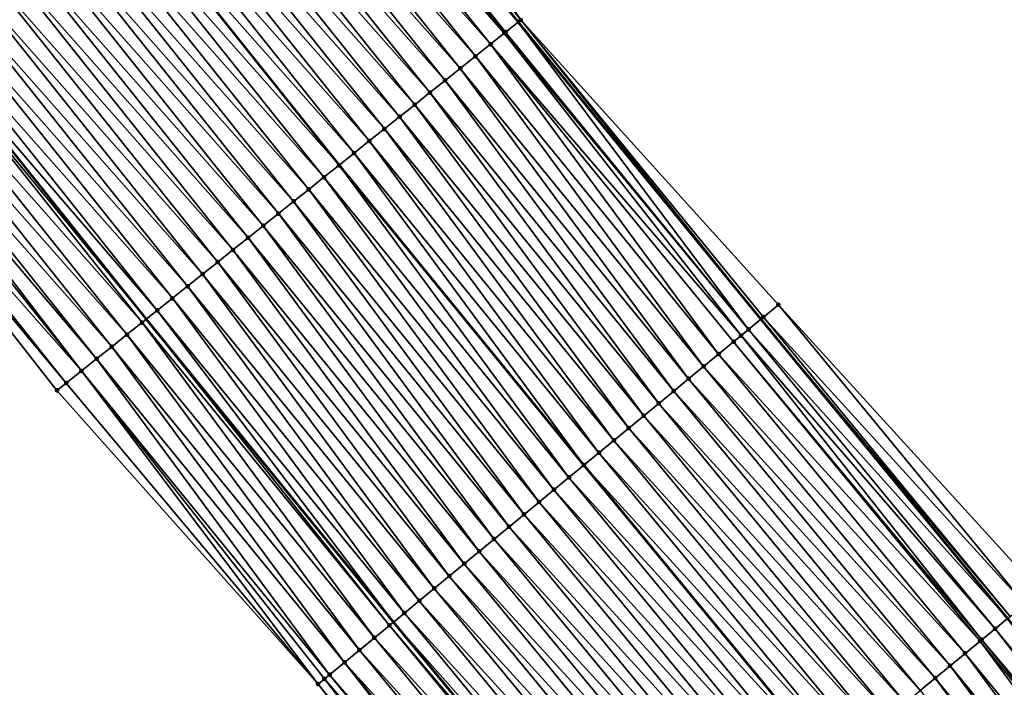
# Model space of a CAD drawing. Header units: feet. Extents: x 2007189 to 2022806, y 818621 to 837694.
# Tile 17 of 256: x 2014479 to 2014529, y 821209 to 821244. Entities that reach past the tile are written whole.
import ezdxf

# ---------------------------------------------------------------- set-up
doc = ezdxf.new("R2010")
doc.units = ezdxf.units.FT
doc.header["$MEASUREMENT"] = 0
for name, color, linetype, lineweight in [('EP_Travel Lane', 172, 'Continuous', 53), ('Road Shots', 141, 'Continuous', 100), ('Road X-Section', 40, 'Continuous', 13), ('STRIPING', 60, 'Continuous', 53)]:
    doc.layers.add(name, color=color, linetype=linetype, lineweight=lineweight)
doc.layers.add('I-77-MM17-21_SB-Surface-Border', color=7, linetype='Continuous')
doc.layers.add('I-77-MM17-21_SB-Surface-TIN', color=7, linetype='Continuous')

msp = doc.modelspace()

# ---------------------------------------------------------------- linework, layer by layer
at = {"layer": 'EP_Travel Lane'}
for points in [[(2014373.853957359, 821369.7973482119, 268.5184377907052), (2014386.100229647, 821353.9863213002, 268.3177744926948), (2014398.366243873, 821338.1643333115, 268.1157343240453), (2014410.643683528, 821322.3773104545, 267.928994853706), (2014422.921013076, 821306.5904291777, 267.7250759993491), (2014435.341972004, 821290.8081918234, 267.4988022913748), (2014447.744616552, 821275.1194586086, 267.3036424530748), (2014460.195671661, 821259.4047388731, 267.1147935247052), (2014472.671954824, 821243.7743344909, 266.9326493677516), (2014485.147994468, 821228.1442351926, 266.7116859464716), (2014497.902999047, 821212.5285371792, 266.5123580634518), (2014510.617092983, 821197.091328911, 266.301299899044), (2014523.229087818, 821181.6951979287, 266.0950114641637), (2014535.769997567, 821166.1167104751, 265.8994407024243), (2014548.310847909, 821150.5382968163, 265.6941233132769), (2014561.072843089, 821134.984955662, 265.4972799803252), (2014573.819890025, 821119.5746182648, 265.3118662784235), (2014586.669437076, 821104.1072733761, 265.128037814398), (2014599.570827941, 821088.8263381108, 264.9107476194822), (2014612.472190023, 821073.5454369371, 264.6891611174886), (2014625.529469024, 821058.2732003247, 264.4614880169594), (2014638.56351535, 821043.1050384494, 264.2596367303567), (2014651.639657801, 821027.91879922, 264.0519494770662), (2014664.743546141, 821012.8108900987, 263.8532387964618)], [(2014405.504664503, 821369.0269005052, 267.5518156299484), (2014417.742723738, 821353.2436675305, 267.329344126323), (2014430.020133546, 821337.4566830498, 267.1379403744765), (2014442.297477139, 821321.6697837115, 266.9362125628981), (2014454.599537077, 821306.0416258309, 266.7578830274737), (2014467.002259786, 821290.3527937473, 266.5752984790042), (2014479.381460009, 821274.7287879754, 266.3502706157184), (2014491.857649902, 821259.0985004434, 266.1532553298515), (2014504.333707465, 821243.4683786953, 265.9351483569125), (2014516.849162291, 821228.1429652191, 265.7118770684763), (2014529.563236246, 821212.7057812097, 265.4976771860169), (2014542.324479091, 821197.1465768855, 265.2964364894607), (2014554.898113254, 821181.5944285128, 265.1107420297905), (2014567.471860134, 821166.0421407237, 264.9434946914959), (2014580.075537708, 821150.712655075, 264.772652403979), (2014592.822525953, 821135.3023886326, 264.5777724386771), (2014605.514837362, 821120.0283185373, 264.3753991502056), (2014618.416291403, 821104.7473084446, 264.1675141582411), (2014631.31766812, 821089.4663899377, 263.9481167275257), (2014644.236063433, 821074.3584732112, 263.7194495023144), (2014657.269999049, 821059.190440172, 263.5019639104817), (2014670.282031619, 821044.0730757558, 263.2928787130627), (2014683.37444203, 821028.9551887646, 263.0971655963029), (2014696.466936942, 821013.8372041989, 262.9149687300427)]]:
    msp.add_polyline3d(points, dxfattribs=at)
at = {"layer": 'I-77-MM17-21_SB-Surface-Border', "color": 3, "linetype": 'Continuous', "lineweight": -3}
for points in [[(2014405.641703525, 821369.1331777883, 267.5420234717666), (2014418.667895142, 821353.964126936, 267.2566906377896), (2014430.156331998, 821337.5627141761, 267.1295725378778), (2014443.222591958, 821322.390315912, 266.8547292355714), (2014455.518322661, 821306.7689944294, 266.6774759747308), (2014467.921069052, 821291.0801324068, 266.4986994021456), (2014480.296797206, 821275.4603400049, 266.2784309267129), (2014492.772867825, 821259.8302019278, 266.0624007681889), (2014504.467885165, 821243.5755989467, 265.9259152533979), (2014517.754245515, 821228.889534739, 265.6235767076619), (2014531.239793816, 821214.0886115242, 265.3418197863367), (2014543.235657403, 821197.8844702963, 265.21054609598), (2014555.810841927, 821182.3335444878, 265.0273428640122), (2014569.163251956, 821167.41184108, 264.7863094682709), (2014581.749516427, 821152.0994371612, 264.6055544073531), (2014594.496481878, 821136.6891982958, 264.4069952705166), (2014607.173482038, 821121.4309101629, 264.2115497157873), (2014620.074939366, 821106.1498961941, 264.0041525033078), (2014632.976235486, 821090.8690731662, 263.7727450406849), (2014645.124142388, 821075.1228823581, 263.6301706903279), (2014658.158100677, 821059.9548229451, 263.4158821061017), (2014671.167343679, 821044.8408362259, 263.2088249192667), (2014684.259726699, 821029.722980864, 263.0087292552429), (2014697.352205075, 821014.6050153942, 262.8238862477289)], [(2014661.740030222, 821010.2088786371, 263.924746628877), (2014649.391660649, 821025.9712155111, 264.1129668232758), (2014634.794416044, 821039.8648535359, 264.3563422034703), (2014621.488211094, 821054.7989266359, 264.5736757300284), (2014608.207787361, 821069.9433442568, 264.8171095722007), (2014595.516439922, 821085.4015963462, 265.0357809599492), (2014582.543688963, 821100.6221802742, 265.260665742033), (2014569.767052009, 821116.220677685, 265.4334277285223), (2014557.339517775, 821131.8953676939, 265.6141137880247), (2014544.77028889, 821147.6736505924, 265.8213256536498), (2014531.555560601, 821162.7067583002, 266.0568648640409), (2014519.07631249, 821178.3350408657, 266.2578212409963), (2014506.276411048, 821193.5142363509, 266.4639448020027), (2014494.015150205, 821209.3245491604, 266.6633381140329), (2014480.546410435, 821224.4688368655, 266.8971376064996), (2014468.215099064, 821240.2147896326, 267.0924158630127), (2014455.475110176, 821255.634717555, 267.2733902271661), (2014442.982557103, 821271.3525292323, 267.4842949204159), (2014430.454364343, 821286.9421755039, 267.6665810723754), (2014417.925083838, 821302.7026386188, 267.913826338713), (2014407.151252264, 821319.6594861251, 268.0642212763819), (2014393.626834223, 821334.476079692, 268.3011763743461), (2014381.25188892, 821350.228200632, 268.5185010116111), (2014369.131771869, 821366.137092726, 268.7079517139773)]]:
    msp.add_polyline3d(points, dxfattribs=at)
at = {"layer": 'I-77-MM17-21_SB-Surface-TIN', "color": 128, "linetype": 'Continuous', "lineweight": -3}
for points in [[(2014504.467885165, 821243.5755989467, 265.9259152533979), (2014492.772867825, 821259.8302019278, 266.0624007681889), (2014491.991825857, 821259.2057228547, 266.1437460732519)], [(2014504.467885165, 821243.5755989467, 265.9259152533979), (2014491.991825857, 821259.2057228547, 266.1437460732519), (2014491.857649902, 821259.0985004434, 266.1532553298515)], [(2014503.686670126, 821242.9513366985, 265.9796726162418), (2014491.283342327, 821258.6395609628, 266.1939573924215), (2014491.210606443, 821258.5814660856, 266.1968062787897)], [(2014491.283342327, 821258.6395609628, 266.1939573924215), (2014504.333707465, 821243.4683786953, 265.9351483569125), (2014491.857649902, 821259.0985004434, 266.1532553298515)], [(2014503.686670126, 821242.9513366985, 265.9796726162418), (2014504.333707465, 821243.4683786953, 265.9351483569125), (2014491.283342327, 821258.6395609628, 266.1939573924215)], [(2014504.467885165, 821243.5755989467, 265.9259152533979), (2014491.857649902, 821259.0985004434, 266.1532553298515), (2014504.333707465, 821243.4683786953, 265.9351483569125)], [(2014503.617084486, 821242.895753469, 265.9827465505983), (2014491.210606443, 821258.5814660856, 266.1968062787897), (2014490.429229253, 821257.9574069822, 266.2247163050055)], [(2014503.617084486, 821242.895753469, 265.9827465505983), (2014503.686670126, 821242.9513366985, 265.9796726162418), (2014491.210606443, 821258.5814660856, 266.1968062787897)], [(2014502.905310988, 821242.3272549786, 266.0104602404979), (2014490.429229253, 821257.9574069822, 266.2247163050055), (2014489.647849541, 821257.3333510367, 266.2522245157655)], [(2014502.905310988, 821242.3272549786, 266.0104602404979), (2014503.617084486, 821242.895753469, 265.9827465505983), (2014490.429229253, 821257.9574069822, 266.2247163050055)], [(2014502.123939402, 821241.7031888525, 266.0392637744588), (2014489.647849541, 821257.3333510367, 266.2522245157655), (2014488.866463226, 821256.7093033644, 266.2786800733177)], [(2014502.123939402, 821241.7031888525, 266.0392637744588), (2014502.905310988, 821242.3272549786, 266.0104602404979), (2014489.647849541, 821257.3333510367, 266.2522245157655)], [(2014501.342551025, 821241.0791437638, 266.065390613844), (2014488.866463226, 821256.7093033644, 266.2786800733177), (2014488.085105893, 821256.0852193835, 266.3097553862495)], [(2014501.342551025, 821241.0791437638, 266.065390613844), (2014502.123939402, 821241.7031888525, 266.0392637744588), (2014488.866463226, 821256.7093033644, 266.2786800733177)], [(2014500.5611759, 821240.4550820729, 266.0936298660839), (2014488.085105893, 821256.0852193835, 266.3097553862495), (2014487.303734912, 821255.4611524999, 266.3386553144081)], [(2014500.5611759, 821240.4550820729, 266.0936298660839), (2014501.342551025, 821241.0791437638, 266.065390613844), (2014488.085105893, 821256.0852193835, 266.3097553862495)], [(2014499.779814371, 821239.831003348, 266.1240364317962), (2014487.303734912, 821255.4611524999, 266.3386553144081), (2014486.522370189, 821254.8370777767, 266.3685527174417)], [(2014499.779814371, 821239.831003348, 266.1240364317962), (2014500.5611759, 821240.4550820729, 266.0936298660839), (2014487.303734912, 821255.4611524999, 266.3386553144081)], [(2014498.998476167, 821239.2068954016, 266.1581610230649), (2014486.522370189, 821254.8370777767, 266.3685527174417), (2014485.741001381, 821254.2130081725, 266.3977988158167)], [(2014498.998476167, 821239.2068954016, 266.1581610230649), (2014499.779814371, 821239.831003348, 266.1240364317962), (2014486.522370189, 821254.8370777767, 266.3685527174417)], [(2014498.217109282, 821238.5828233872, 266.1877137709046), (2014485.741001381, 821254.2130081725, 266.3977988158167), (2014484.95963699, 821253.588933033, 266.4277491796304)], [(2014498.217109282, 821238.5828233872, 266.1877137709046), (2014498.998476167, 821239.2068954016, 266.1581610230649), (2014485.741001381, 821254.2130081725, 266.3977988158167)], [(2014497.435741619, 821237.9587523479, 266.217142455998), (2014484.95963699, 821253.588933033, 266.4277491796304), (2014484.178269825, 821252.9648613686, 266.4572574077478)], [(2014497.435741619, 821237.9587523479, 266.217142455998), (2014498.217109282, 821238.5828233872, 266.1877137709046), (2014484.95963699, 821253.588933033, 266.4277491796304)], [(2014496.654381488, 821237.3346718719, 266.2477718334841), (2014484.178269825, 821252.9648613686, 266.4572574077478), (2014483.396905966, 821252.3407855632, 266.4872925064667)], [(2014496.654381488, 821237.3346718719, 266.2477718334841), (2014497.435741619, 821237.9587523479, 266.217142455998), (2014484.178269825, 821252.9648613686, 266.4572574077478)], [(2014495.873014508, 821236.710599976, 266.2773094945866), (2014483.396905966, 821252.3407855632, 266.4872925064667), (2014482.615537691, 821251.7167150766, 266.5166403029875)], [(2014495.873014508, 821236.710599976, 266.2773094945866), (2014496.654381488, 821237.3346718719, 266.2477718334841), (2014483.396905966, 821252.3407855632, 266.4872925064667)], [(2014481.834193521, 821251.0926148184, 266.5497972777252), (2014495.091634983, 821236.0865435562, 266.3048661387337), (2014482.615537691, 821251.7167150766, 266.5166403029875)], [(2014495.873014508, 821236.710599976, 266.2773094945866), (2014482.615537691, 821251.7167150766, 266.5166403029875), (2014495.091634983, 821236.0865435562, 266.3048661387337)], [(2014494.310300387, 821235.462431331, 266.3395470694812), (2014481.834193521, 821251.0926148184, 266.5497972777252), (2014481.052835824, 821250.4685312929, 266.5808146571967)], [(2014494.310300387, 821235.462431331, 266.3395470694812), (2014495.091634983, 821236.0865435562, 266.3048661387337), (2014481.834193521, 821251.0926148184, 266.5497972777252)], [(2014493.528944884, 821234.8383450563, 266.3709142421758), (2014481.052835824, 821250.4685312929, 266.5808146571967), (2014480.271479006, 821249.8444466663, 266.611972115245)], [(2014493.528944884, 821234.8383450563, 266.3709142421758), (2014494.310300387, 821235.462431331, 266.3395470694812), (2014481.052835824, 821250.4685312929, 266.5808146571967)], [(2014492.747590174, 821234.2142577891, 266.4024077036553), (2014480.271479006, 821249.8444466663, 266.611972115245), (2014479.490124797, 821249.2203587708, 266.643545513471)], [(2014492.747590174, 821234.2142577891, 266.4024077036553), (2014493.528944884, 821234.8383450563, 266.3709142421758), (2014480.271479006, 821249.8444466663, 266.611972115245)], [(2014491.96624901, 821233.5901535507, 266.4360605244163), (2014479.490124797, 821249.2203587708, 266.643545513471), (2014478.708774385, 821248.5962661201, 266.6757239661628)], [(2014491.96624901, 821233.5901535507, 266.4360605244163), (2014492.747590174, 821234.2142577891, 266.4024077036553), (2014479.490124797, 821249.2203587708, 266.643545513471)], [(2014491.184896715, 821232.9660632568, 266.4679390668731), (2014478.708774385, 821248.5962661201, 266.6757239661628), (2014477.927422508, 821247.9721753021, 266.7076691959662)], [(2014491.184896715, 821232.9660632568, 266.4679390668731), (2014491.96624901, 821233.5901535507, 266.4360605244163), (2014478.708774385, 821248.5962661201, 266.6757239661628)], [(2014490.403537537, 821232.3419815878, 266.4987202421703), (2014477.927422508, 821247.9721753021, 266.7076691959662), (2014477.146062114, 821247.3480951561, 266.7382565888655)], [(2014490.403537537, 821232.3419815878, 266.4987202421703), (2014491.184896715, 821232.9660632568, 266.4679390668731), (2014477.927422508, 821247.9721753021, 266.7076691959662)], [(2014489.62217136, 821231.7179086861, 266.5283858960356), (2014477.146062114, 821247.3480951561, 266.7382565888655), (2014476.364700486, 821246.7240165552, 266.7686473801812)], [(2014489.62217136, 821231.7179086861, 266.5283858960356), (2014490.403537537, 821232.3419815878, 266.4987202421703), (2014477.146062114, 821247.3480951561, 266.7382565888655)], [(2014488.840802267, 821231.0938394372, 266.5575867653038), (2014476.364700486, 821246.7240165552, 266.7686473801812), (2014475.583341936, 821246.0999340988, 266.7995287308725)], [(2014488.840802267, 821231.0938394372, 266.5575867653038), (2014489.62217136, 821231.7179086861, 266.5283858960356), (2014476.364700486, 821246.7240165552, 266.7686473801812)], [(2014488.059444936, 821230.4697554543, 266.5886623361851), (2014475.583341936, 821246.0999340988, 266.7995287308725), (2014474.801993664, 821245.4758387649, 266.8320485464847)], [(2014488.059444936, 821230.4697554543, 266.5886623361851), (2014488.840802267, 821231.0938394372, 266.5575867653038), (2014475.583341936, 821246.0999340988, 266.7995287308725)], [(2014487.278102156, 821229.8456532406, 266.6220575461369), (2014474.801993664, 821245.4758387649, 266.8320485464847), (2014474.020645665, 821244.85174309, 266.864611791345)], [(2014487.278102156, 821229.8456532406, 266.6220575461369), (2014488.059444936, 821230.4697554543, 266.5886623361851), (2014474.801993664, 821245.4758387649, 266.8320485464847)], [(2014486.49675064, 821229.2215619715, 266.654060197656), (2014474.020645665, 821244.85174309, 266.864611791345), (2014473.239335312, 821244.2276002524, 266.9031758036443)], [(2014486.49675064, 821229.2215619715, 266.654060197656), (2014487.278102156, 821229.8456532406, 266.6220575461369), (2014474.020645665, 821244.85174309, 266.864611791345)], [(2014485.715382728, 821228.5974912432, 266.6834493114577), (2014473.239335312, 821244.2276002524, 266.9031758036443), (2014472.671954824, 821243.7743344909, 266.9326493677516)], [(2014485.715382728, 821228.5974912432, 266.6834493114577), (2014486.49675064, 821229.2215619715, 266.654060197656), (2014473.239335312, 821244.2276002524, 266.9031758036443)], [(2014484.934074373, 821227.9733459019, 266.7223318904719), (2014472.458037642, 821243.6034415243, 266.9437616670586), (2014471.676680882, 821242.9793568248, 266.9749284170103)], [(2014472.458037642, 821243.6034415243, 266.9437616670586), (2014485.147994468, 821228.1442351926, 266.7116859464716), (2014472.671954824, 821243.7743344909, 266.9326493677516)], [(2014484.934074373, 821227.9733459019, 266.7223318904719), (2014485.147994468, 821228.1442351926, 266.7116859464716), (2014472.458037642, 821243.6034415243, 266.9437616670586)], [(2014485.715382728, 821228.5974912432, 266.6834493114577), (2014472.671954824, 821243.7743344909, 266.9326493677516), (2014485.147994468, 821228.1442351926, 266.7116859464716)], [(2014516.211322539, 821227.6169819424, 265.7627406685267), (2014504.333707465, 821243.4683786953, 265.9351483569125), (2014503.686670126, 821242.9513366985, 265.9796726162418)], [(2014504.467885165, 821243.5755989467, 265.9259152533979), (2014504.333707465, 821243.4683786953, 265.9351483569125), (2014516.849162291, 821228.1429652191, 265.7118770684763)], [(2014516.211322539, 821227.6169819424, 265.7627406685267), (2014516.849162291, 821228.1429652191, 265.7118770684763), (2014504.333707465, 821243.4683786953, 265.9351483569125)], [(2014516.982835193, 821228.2531962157, 265.7012175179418), (2014504.467885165, 821243.5755989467, 265.9259152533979), (2014516.849162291, 821228.1429652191, 265.7118770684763)], [(2014516.982835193, 821228.2531962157, 265.7012175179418), (2014517.754245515, 821228.889534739, 265.6235767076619), (2014504.467885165, 821243.5755989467, 265.9259152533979)], [(2014484.152735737, 821227.3492384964, 266.7563876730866), (2014471.676680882, 821242.9793568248, 266.9749284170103), (2014470.895302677, 821242.3552989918, 267.002676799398)], [(2014484.152735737, 821227.3492384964, 266.7563876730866), (2014484.934074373, 821227.9733459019, 266.7223318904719), (2014471.676680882, 821242.9793568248, 266.9749284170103)], [(2014515.823775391, 821227.2975203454, 265.7841917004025), (2014503.617084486, 821242.895753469, 265.9827465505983), (2014502.905310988, 821242.3272549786, 266.0104602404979)], [(2014516.211322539, 821227.6169819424, 265.7627406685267), (2014503.686670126, 821242.9513366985, 265.9796726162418), (2014503.617084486, 821242.895753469, 265.9827465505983)], [(2014515.823775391, 821227.2975203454, 265.7841917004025), (2014516.211322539, 821227.6169819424, 265.7627406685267), (2014503.617084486, 821242.895753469, 265.9827465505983)], [(2014483.371392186, 821226.7251372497, 266.7896598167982), (2014470.895302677, 821242.3552989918, 267.002676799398), (2014470.113933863, 821241.7312293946, 267.0319219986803)], [(2014483.371392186, 821226.7251372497, 266.7896598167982), (2014484.152735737, 821227.3492384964, 266.7563876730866), (2014470.895302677, 821242.3552989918, 267.002676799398)], [(2014514.667916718, 821226.3450154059, 265.8258552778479), (2014502.905310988, 821242.3272549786, 266.0104602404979), (2014502.123939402, 821241.7031888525, 266.0392637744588)], [(2014514.667916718, 821226.3450154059, 265.8258552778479), (2014515.439652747, 821226.9809584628, 265.7995141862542), (2014502.905310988, 821242.3272549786, 266.0104602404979)], [(2014515.439652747, 821226.9809584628, 265.7995141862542), (2014515.823775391, 821227.2975203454, 265.7841917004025), (2014502.905310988, 821242.3272549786, 266.0104602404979)], [(2014481.808702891, 821225.4769375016, 266.8558548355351), (2014469.63196285, 821241.3463061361, 267.0483275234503), (2014469.33254443, 821241.1071856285, 267.0578805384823)], [(2014482.590056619, 821226.1010259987, 266.8242048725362), (2014470.113933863, 821241.7312293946, 267.0319219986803), (2014469.63196285, 821241.3463061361, 267.0483275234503)], [(2014481.808702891, 821225.4769375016, 266.8558548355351), (2014482.590056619, 821226.1010259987, 266.8242048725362), (2014469.63196285, 821241.3463061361, 267.0483275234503)], [(2014482.590056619, 821226.1010259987, 266.8242048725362), (2014483.371392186, 821226.7251372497, 266.7896598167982), (2014470.113933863, 821241.7312293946, 267.0319219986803)], [(2014513.896193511, 821225.7090567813, 265.8542158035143), (2014502.123939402, 821241.7031888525, 266.0392637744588), (2014501.342551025, 821241.0791437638, 266.065390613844)], [(2014513.896193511, 821225.7090567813, 265.8542158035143), (2014514.667916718, 821226.3450154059, 265.8258552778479), (2014502.123939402, 821241.7031888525, 266.0392637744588)], [(2014481.808702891, 821225.4769375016, 266.8558548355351), (2014469.33254443, 821241.1071856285, 267.0578805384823), (2014468.551142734, 821240.4831572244, 267.0818844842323)], [(2014513.124484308, 821225.0730811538, 265.8847819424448), (2014501.342551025, 821241.0791437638, 266.065390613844), (2014500.5611759, 821240.4550820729, 266.0936298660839)], [(2014513.124484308, 821225.0730811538, 265.8847819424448), (2014513.896193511, 821225.7090567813, 265.8542158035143), (2014501.342551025, 821241.0791437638, 266.065390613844)], [(2014481.027317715, 821224.852888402, 266.8824919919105), (2014468.551142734, 821240.4831572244, 267.0818844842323), (2014468.215099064, 821240.2147896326, 267.0924158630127)], [(2014481.027317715, 821224.852888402, 266.8824919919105), (2014481.808702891, 821225.4769375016, 266.8558548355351), (2014468.551142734, 821240.4831572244, 267.0818844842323)], [(2014512.352765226, 821224.4371175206, 265.9137921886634), (2014500.5611759, 821240.4550820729, 266.0936298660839), (2014499.779814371, 821239.831003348, 266.1240364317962)], [(2014512.352765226, 821224.4371175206, 265.9137921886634), (2014513.124484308, 821225.0730811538, 265.8847819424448), (2014500.5611759, 821240.4550820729, 266.0936298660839)], [(2014480.546410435, 821224.4688368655, 266.8971376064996), (2014481.027317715, 821224.852888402, 266.8824919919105), (2014468.215099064, 821240.2147896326, 267.0924158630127)], [(2014511.58104695, 821223.8011529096, 265.9429292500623), (2014499.779814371, 821239.831003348, 266.1240364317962), (2014498.998476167, 821239.2068954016, 266.1581610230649)], [(2014511.58104695, 821223.8011529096, 265.9429292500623), (2014512.352765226, 821224.4371175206, 265.9137921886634), (2014499.779814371, 821239.831003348, 266.1240364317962)], [(2014510.809348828, 821223.1651638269, 265.9752408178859), (2014498.998476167, 821239.2068954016, 266.1581610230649), (2014498.217109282, 821238.5828233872, 266.1877137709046)], [(2014510.809348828, 821223.1651638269, 265.9752408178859), (2014511.58104695, 821223.8011529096, 265.9429292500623), (2014498.998476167, 821239.2068954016, 266.1581610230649)], [(2014510.037640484, 821222.5291871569, 266.005942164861), (2014498.217109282, 821238.5828233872, 266.1877137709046), (2014497.435741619, 821237.9587523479, 266.217142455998)], [(2014510.037640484, 821222.5291871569, 266.005942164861), (2014510.809348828, 821223.1651638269, 265.9752408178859), (2014498.217109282, 821238.5828233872, 266.1877137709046)], [(2014509.265944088, 821221.8931959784, 266.0385255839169), (2014497.435741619, 821237.9587523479, 266.217142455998), (2014496.654381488, 821237.3346718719, 266.2477718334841)], [(2014509.265944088, 821221.8931959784, 266.0385255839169), (2014510.037640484, 821222.5291871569, 266.005942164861), (2014497.435741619, 821237.9587523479, 266.217142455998)], [(2014508.494227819, 821221.2572289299, 266.0679788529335), (2014496.654381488, 821237.3346718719, 266.2477718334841), (2014495.873014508, 821236.710599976, 266.2773094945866)], [(2014508.494227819, 821221.2572289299, 266.0679788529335), (2014509.265944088, 821221.8931959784, 266.0385255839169), (2014496.654381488, 821237.3346718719, 266.2477718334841)], [(2014495.873014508, 821236.710599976, 266.2773094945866), (2014495.091634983, 821236.0865435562, 266.3048661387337), (2014507.722514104, 821220.6212586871, 266.097841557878)], [(2014508.494227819, 821221.2572289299, 266.0679788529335), (2014495.873014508, 821236.710599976, 266.2773094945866), (2014507.722514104, 821220.6212586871, 266.097841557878)], [(2014506.950807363, 821219.9852801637, 266.128788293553), (2014495.091634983, 821236.0865435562, 266.3048661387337), (2014494.310300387, 821235.462431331, 266.3395470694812)], [(2014506.950807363, 821219.9852801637, 266.128788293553), (2014507.722514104, 821220.6212586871, 266.097841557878), (2014495.091634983, 821236.0865435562, 266.3048661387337)], [(2014506.179121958, 821219.3492756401, 266.1631028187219), (2014494.310300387, 821235.462431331, 266.3395470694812), (2014493.528944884, 821234.8383450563, 266.3709142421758)], [(2014506.179121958, 821219.3492756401, 266.1631028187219), (2014506.950807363, 821219.9852801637, 266.128788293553), (2014494.310300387, 821235.462431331, 266.3395470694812)], [(2014505.407420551, 821218.7132905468, 266.1948968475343), (2014493.528944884, 821234.8383450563, 266.3709142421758), (2014492.747590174, 821234.2142577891, 266.4024077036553)], [(2014505.407420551, 821218.7132905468, 266.1948968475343), (2014506.179121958, 821219.3492756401, 266.1631028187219), (2014493.528944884, 821234.8383450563, 266.3709142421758)], [(2014504.635721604, 821218.0773024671, 266.2270782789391), (2014492.747590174, 821234.2142577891, 266.4024077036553), (2014491.96624901, 821233.5901535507, 266.4360605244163)], [(2014504.635721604, 821218.0773024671, 266.2270782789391), (2014505.407420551, 821218.7132905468, 266.1948968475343), (2014492.747590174, 821234.2142577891, 266.4024077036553)], [(2014503.864018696, 821217.4413191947, 266.2586361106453), (2014491.96624901, 821233.5901535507, 266.4360605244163), (2014491.184896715, 821232.9660632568, 266.4679390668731)], [(2014503.864018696, 821217.4413191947, 266.2586361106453), (2014504.635721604, 821218.0773024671, 266.2270782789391), (2014491.96624901, 821233.5901535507, 266.4360605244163)], [(2014503.092300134, 821216.8053549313, 266.2877281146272), (2014491.184896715, 821232.9660632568, 266.4679390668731), (2014490.403537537, 821232.3419815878, 266.4987202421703)], [(2014503.092300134, 821216.8053549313, 266.2877281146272), (2014503.864018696, 821217.4413191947, 266.2586361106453), (2014491.184896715, 821232.9660632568, 266.4679390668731)], [(2014502.320597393, 821216.1693714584, 266.3193119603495), (2014490.403537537, 821232.3419815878, 266.4987202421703), (2014489.62217136, 821231.7179086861, 266.5283858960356)], [(2014502.320597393, 821216.1693714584, 266.3193119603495), (2014503.092300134, 821216.8053549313, 266.2877281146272), (2014490.403537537, 821232.3419815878, 266.4987202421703)], [(2014501.54888661, 821215.5333977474, 266.3496294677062), (2014489.62217136, 821231.7179086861, 266.5283858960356), (2014488.840802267, 821231.0938394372, 266.5575867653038)], [(2014501.54888661, 821215.5333977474, 266.3496294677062), (2014502.320597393, 821216.1693714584, 266.3193119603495), (2014489.62217136, 821231.7179086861, 266.5283858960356)], [(2014500.777181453, 821214.897417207, 266.3808329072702), (2014488.840802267, 821231.0938394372, 266.5575867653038), (2014488.059444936, 821230.4697554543, 266.5886623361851)], [(2014500.777181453, 821214.897417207, 266.3808329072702), (2014501.54888661, 821215.5333977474, 266.3496294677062), (2014488.840802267, 821231.0938394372, 266.5575867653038)], [(2014500.005488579, 821214.2614217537, 266.413970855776), (2014488.059444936, 821230.4697554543, 266.5886623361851), (2014487.278102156, 821229.8456532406, 266.6220575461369)], [(2014500.005488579, 821214.2614217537, 266.413970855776), (2014500.777181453, 821214.897417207, 266.3808329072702), (2014488.059444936, 821230.4697554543, 266.5886623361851)], [(2014499.233786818, 821213.6254370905, 266.4457091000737), (2014487.278102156, 821229.8456532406, 266.6220575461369), (2014486.49675064, 821229.2215619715, 266.654060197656)], [(2014499.233786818, 821213.6254370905, 266.4457091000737), (2014500.005488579, 821214.2614217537, 266.413970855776), (2014487.278102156, 821229.8456532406, 266.6220575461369)], [(2014498.462104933, 821212.989428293, 266.480578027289), (2014486.49675064, 821229.2215619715, 266.654060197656), (2014485.715382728, 821228.5974912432, 266.6834493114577)], [(2014498.462104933, 821212.989428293, 266.480578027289), (2014499.233786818, 821213.6254370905, 266.4457091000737), (2014486.49675064, 821229.2215619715, 266.654060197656)], [(2014530.468353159, 821213.4523098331, 265.4146825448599), (2014517.754245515, 821228.889534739, 265.6235767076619), (2014516.982835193, 821228.2531962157, 265.7012175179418)], [(2014530.468353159, 821213.4523098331, 265.4146825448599), (2014531.239793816, 821214.0886115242, 265.3418197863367), (2014517.754245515, 821228.889534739, 265.6235767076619)], [(2014497.690480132, 821212.3533501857, 266.5244378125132), (2014485.147994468, 821228.1442351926, 266.7116859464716), (2014484.934074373, 821227.9733459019, 266.7223318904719)], [(2014485.715382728, 821228.5974912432, 266.6834493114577), (2014485.147994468, 821228.1442351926, 266.7116859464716), (2014497.902999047, 821212.5285371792, 266.5123580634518)], [(2014497.690480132, 821212.3533501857, 266.5244378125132), (2014497.902999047, 821212.5285371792, 266.5123580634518), (2014485.147994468, 821228.1442351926, 266.7116859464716)], [(2014498.462104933, 821212.989428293, 266.480578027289), (2014485.715382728, 821228.5974912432, 266.6834493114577), (2014497.902999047, 821212.5285371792, 266.5123580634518)], [(2014516.211322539, 821227.6169819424, 265.7627406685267), (2014529.563236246, 821212.7057812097, 265.4976771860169), (2014516.849162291, 821228.1429652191, 265.7118770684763)], [(2014529.696909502, 821212.8160117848, 265.4870727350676), (2014516.982835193, 821228.2531962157, 265.7012175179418), (2014516.849162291, 821228.1429652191, 265.7118770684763)], [(2014529.696909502, 821212.8160117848, 265.4870727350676), (2014516.849162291, 821228.1429652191, 265.7118770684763), (2014529.563236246, 821212.7057812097, 265.4976771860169)], [(2014529.696909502, 821212.8160117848, 265.4870727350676), (2014530.468353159, 821213.4523098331, 265.4146825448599), (2014516.982835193, 821228.2531962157, 265.7012175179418)], [(2014496.918796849, 821211.7173430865, 266.5590864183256), (2014484.934074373, 821227.9733459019, 266.7223318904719), (2014484.152735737, 821227.3492384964, 266.7563876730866)], [(2014496.918796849, 821211.7173430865, 266.5590864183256), (2014497.690480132, 821212.3533501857, 266.5244378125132), (2014484.934074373, 821227.9733459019, 266.7223318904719)], [(2014496.147071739, 821211.0813867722, 266.587147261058), (2014484.152735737, 821227.3492384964, 266.7563876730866), (2014483.371392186, 821226.7251372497, 266.7896598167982)], [(2014496.147071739, 821211.0813867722, 266.587147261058), (2014496.918796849, 821211.7173430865, 266.5590864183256), (2014484.152735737, 821227.3492384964, 266.7563876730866)], [(2014528.239737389, 821211.6145656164, 265.5889690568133), (2014515.823775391, 821227.2975203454, 265.7841917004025), (2014515.439652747, 821226.9809584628, 265.7995141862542)], [(2014528.92539483, 821212.1797999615, 265.5482778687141), (2014516.211322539, 821227.6169819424, 265.7627406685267), (2014515.823775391, 821227.2975203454, 265.7841917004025)], [(2014528.239737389, 821211.6145656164, 265.5889690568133), (2014528.92539483, 821212.1797999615, 265.5482778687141), (2014515.823775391, 821227.2975203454, 265.7841917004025)], [(2014528.92539483, 821212.1797999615, 265.5482778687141), (2014529.563236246, 821212.7057812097, 265.4976771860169), (2014516.211322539, 821227.6169819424, 265.7627406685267)], [(2014495.375353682, 821210.4454218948, 266.6163188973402), (2014483.371392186, 821226.7251372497, 266.7896598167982), (2014482.590056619, 821226.1010259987, 266.8242048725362)], [(2014495.375353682, 821210.4454218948, 266.6163188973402), (2014496.147071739, 821211.0813867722, 266.587147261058), (2014483.371392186, 821226.7251372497, 266.7896598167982)], [(2014528.153771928, 821211.5437195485, 265.5924365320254), (2014515.439652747, 821226.9809584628, 265.7995141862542), (2014514.667916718, 821226.3450154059, 265.8258552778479)], [(2014528.153771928, 821211.5437195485, 265.5924365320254), (2014528.239737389, 821211.6145656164, 265.5889690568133), (2014515.439652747, 821226.9809584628, 265.7995141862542)], [(2014494.603626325, 821209.809468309, 266.6440258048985), (2014482.590056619, 821226.1010259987, 266.8242048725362), (2014481.808702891, 821225.4769375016, 266.8558548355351)], [(2014494.603626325, 821209.809468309, 266.6440258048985), (2014495.375353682, 821210.4454218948, 266.6163188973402), (2014482.590056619, 821226.1010259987, 266.8242048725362)], [(2014527.382066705, 821210.9077390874, 265.6236294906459), (2014514.667916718, 821226.3450154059, 265.8258552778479), (2014513.896193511, 821225.7090567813, 265.8542158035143)], [(2014527.382066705, 821210.9077390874, 265.6236294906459), (2014528.153771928, 821211.5437195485, 265.5924365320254), (2014514.667916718, 821226.3450154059, 265.8258552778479)], [(2014526.610346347, 821210.2717770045, 265.6524383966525), (2014513.896193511, 821225.7090567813, 265.8542158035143), (2014513.124484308, 821225.0730811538, 265.8847819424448)], [(2014526.610346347, 821210.2717770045, 265.6524383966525), (2014527.382066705, 821210.9077390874, 265.6236294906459), (2014513.896193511, 821225.7090567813, 265.8542158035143)], [(2014494.015150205, 821209.3245491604, 266.6633381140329), (2014481.808702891, 821225.4769375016, 266.8558548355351), (2014481.027317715, 821224.852888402, 266.8824919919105)], [(2014494.015150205, 821209.3245491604, 266.6633381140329), (2014494.343179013, 821209.5948500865, 266.6528107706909), (2014481.808702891, 821225.4769375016, 266.8558548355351)], [(2014494.343179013, 821209.5948500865, 266.6528107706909), (2014494.603626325, 821209.809468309, 266.6440258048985), (2014481.808702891, 821225.4769375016, 266.8558548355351)], [(2014494.015150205, 821209.3245491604, 266.6633381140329), (2014481.027317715, 821224.852888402, 266.8824919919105), (2014480.546410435, 821224.4688368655, 266.8971376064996)], [(2014525.838629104, 821209.6358111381, 265.6817381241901), (2014513.124484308, 821225.0730811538, 265.8847819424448), (2014512.352765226, 821224.4371175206, 265.9137921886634)], [(2014525.838629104, 821209.6358111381, 265.6817381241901), (2014526.610346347, 821210.2717770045, 265.6524383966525), (2014513.124484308, 821225.0730811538, 265.8847819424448)], [(2014525.06692099, 821208.9998341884, 265.7124755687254), (2014512.352765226, 821224.4371175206, 265.9137921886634), (2014511.58104695, 821223.8011529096, 265.9429292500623)], [(2014525.06692099, 821208.9998341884, 265.7124755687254), (2014525.838629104, 821209.6358111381, 265.6817381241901), (2014512.352765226, 821224.4371175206, 265.9137921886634)], [(2014524.295226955, 821208.3638401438, 265.7454305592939), (2014511.58104695, 821223.8011529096, 265.9429292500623), (2014510.809348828, 821223.1651638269, 265.9752408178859)], [(2014524.295226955, 821208.3638401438, 265.7454305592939), (2014525.06692099, 821208.9998341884, 265.7124755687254), (2014511.58104695, 821223.8011529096, 265.9429292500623)], [(2014523.523531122, 821207.7278482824, 265.7781023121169), (2014510.809348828, 821223.1651638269, 265.9752408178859), (2014510.037640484, 821222.5291871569, 266.005942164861)], [(2014523.523531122, 821207.7278482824, 265.7781023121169), (2014524.295226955, 821208.3638401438, 265.7454305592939), (2014510.809348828, 821223.1651638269, 265.9752408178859)], [(2014522.751822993, 821207.091871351, 265.8088373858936), (2014510.037640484, 821222.5291871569, 266.005942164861), (2014509.265944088, 821221.8931959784, 266.0385255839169)], [(2014522.751822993, 821207.091871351, 265.8088373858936), (2014523.523531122, 821207.7278482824, 265.7781023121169), (2014510.037640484, 821222.5291871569, 266.005942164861)], [(2014521.980123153, 821206.4558843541, 265.8408781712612), (2014509.265944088, 821221.8931959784, 266.0385255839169), (2014508.494227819, 821221.2572289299, 266.0679788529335)], [(2014521.980123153, 821206.4558843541, 265.8408781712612), (2014522.751822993, 821207.091871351, 265.8088373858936), (2014509.265944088, 821221.8931959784, 266.0385255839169)], [(2014521.208435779, 821205.8198822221, 265.8748822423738), (2014508.494227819, 821221.2572289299, 266.0679788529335), (2014507.722514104, 821220.6212586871, 266.097841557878)], [(2014521.208435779, 821205.8198822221, 265.8748822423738), (2014521.980123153, 821206.4558843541, 265.8408781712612), (2014508.494227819, 821221.2572289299, 266.0679788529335)], [(2014506.950807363, 821219.9852801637, 266.128788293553), (2014520.436728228, 821205.183904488, 265.9057161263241), (2014507.722514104, 821220.6212586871, 266.097841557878)], [(2014521.208435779, 821205.8198822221, 265.8748822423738), (2014507.722514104, 821220.6212586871, 266.097841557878), (2014520.436728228, 821205.183904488, 265.9057161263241)], [(2014519.665006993, 821204.5479435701, 265.9343792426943), (2014506.950807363, 821219.9852801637, 266.128788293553), (2014506.179121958, 821219.3492756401, 266.1631028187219)], [(2014519.665006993, 821204.5479435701, 265.9343792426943), (2014520.436728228, 821205.183904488, 265.9057161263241), (2014506.950807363, 821219.9852801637, 266.128788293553)], [(2014518.893301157, 821203.9119638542, 265.9654754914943), (2014506.179121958, 821219.3492756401, 266.1631028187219), (2014505.407420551, 821218.7132905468, 266.1948968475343)], [(2014518.893301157, 821203.9119638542, 265.9654754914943), (2014519.665006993, 821204.5479435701, 265.9343792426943), (2014506.179121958, 821219.3492756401, 266.1631028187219)], [(2014518.121585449, 821203.2759961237, 265.9950170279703), (2014505.407420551, 821218.7132905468, 266.1948968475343), (2014504.635721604, 821218.0773024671, 266.2270782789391)], [(2014518.121585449, 821203.2759961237, 265.9950170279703), (2014518.893301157, 821203.9119638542, 265.9654754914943), (2014505.407420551, 821218.7132905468, 266.1948968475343)], [(2014517.349866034, 821202.6400328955, 266.0239745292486), (2014504.635721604, 821218.0773024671, 266.2270782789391), (2014503.864018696, 821217.4413191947, 266.2586361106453)], [(2014517.349866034, 821202.6400328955, 266.0239745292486), (2014518.121585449, 821203.2759961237, 265.9950170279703), (2014504.635721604, 821218.0773024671, 266.2270782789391)], [(2014516.578157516, 821202.0040564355, 266.0546484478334), (2014503.864018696, 821217.4413191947, 266.2586361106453), (2014503.092300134, 821216.8053549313, 266.2877281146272)], [(2014516.578157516, 821202.0040564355, 266.0546484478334), (2014517.349866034, 821202.6400328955, 266.0239745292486), (2014503.864018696, 821217.4413191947, 266.2586361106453)], [(2014515.806458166, 821201.3680688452, 266.0867661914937), (2014503.092300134, 821216.8053549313, 266.2877281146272), (2014502.320597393, 821216.1693714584, 266.3193119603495)], [(2014515.806458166, 821201.3680688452, 266.0867661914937), (2014516.578157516, 821202.0040564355, 266.0546484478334), (2014503.092300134, 821216.8053549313, 266.2877281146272)], [(2014515.034757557, 821200.7320827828, 266.1186857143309), (2014502.320597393, 821216.1693714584, 266.3193119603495), (2014501.54888661, 821215.5333977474, 266.3496294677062)], [(2014515.034757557, 821200.7320827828, 266.1186857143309), (2014515.806458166, 821201.3680688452, 266.0867661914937), (2014502.320597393, 821216.1693714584, 266.3193119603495)], [(2014514.263045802, 821200.0961102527, 266.148849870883), (2014501.54888661, 821215.5333977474, 266.3496294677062), (2014500.777181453, 821214.897417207, 266.3808329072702)], [(2014514.263045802, 821200.0961102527, 266.148849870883), (2014515.034757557, 821200.7320827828, 266.1186857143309), (2014501.54888661, 821215.5333977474, 266.3496294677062)], [(2014513.491335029, 821199.4601365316, 266.1791684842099), (2014500.777181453, 821214.897417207, 266.3808329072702), (2014500.005488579, 821214.2614217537, 266.413970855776)], [(2014513.491335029, 821199.4601365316, 266.1791684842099), (2014514.263045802, 821200.0961102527, 266.148849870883), (2014500.777181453, 821214.897417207, 266.3808329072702)], [(2014512.719634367, 821198.824150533, 266.2110797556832), (2014500.005488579, 821214.2614217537, 266.413970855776), (2014499.233786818, 821213.6254370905, 266.4457091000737)], [(2014512.719634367, 821198.824150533, 266.2110797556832), (2014513.491335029, 821199.4601365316, 266.1791684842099), (2014500.005488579, 821214.2614217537, 266.413970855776)], [(2014511.947935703, 821198.1881621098, 266.243305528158), (2014499.233786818, 821213.6254370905, 266.4457091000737), (2014498.462104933, 821212.989428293, 266.480578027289)], [(2014511.947935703, 821198.1881621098, 266.243305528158), (2014512.719634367, 821198.824150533, 266.2110797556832), (2014499.233786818, 821213.6254370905, 266.4457091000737)], [(2014511.176240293, 821197.5521697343, 266.276043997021), (2014498.462104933, 821212.989428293, 266.480578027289), (2014497.902999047, 821212.5285371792, 266.5123580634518)], [(2014511.176240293, 821197.5521697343, 266.276043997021), (2014511.947935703, 821198.1881621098, 266.243305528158), (2014498.462104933, 821212.989428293, 266.480578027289)], [(2014497.690480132, 821212.3533501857, 266.5244378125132), (2014510.617092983, 821197.091328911, 266.301299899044), (2014497.902999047, 821212.5285371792, 266.5123580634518)], [(2014511.176240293, 821197.5521697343, 266.276043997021), (2014497.902999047, 821212.5285371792, 266.5123580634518), (2014510.617092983, 821197.091328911, 266.301299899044)], [(2014541.681338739, 821196.6258618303, 265.3478596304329), (2014529.563236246, 821212.7057812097, 265.4976771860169), (2014528.92539483, 821212.1797999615, 265.5482778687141)], [(2014510.404558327, 821196.9161610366, 266.3108997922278), (2014497.690480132, 821212.3533501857, 266.5244378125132), (2014496.918796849, 821211.7173430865, 266.5590864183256)], [(2014510.404558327, 821196.9161610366, 266.3108997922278), (2014510.617092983, 821197.091328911, 266.301299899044), (2014497.690480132, 821212.3533501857, 266.5244378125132)], [(2014541.244638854, 821196.272414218, 265.3728491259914), (2014528.92539483, 821212.1797999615, 265.5482778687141), (2014528.239737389, 821211.6145656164, 265.5889690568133)], [(2014541.244638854, 821196.272414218, 265.3728491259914), (2014541.681338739, 821196.6258618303, 265.3478596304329), (2014528.92539483, 821212.1797999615, 265.5482778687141)], [(2014509.632878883, 821196.2801492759, 266.3461528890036), (2014496.918796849, 821211.7173430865, 266.5590864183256), (2014496.147071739, 821211.0813867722, 266.587147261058)], [(2014509.632878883, 821196.2801492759, 266.3461528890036), (2014510.404558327, 821196.9161610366, 266.3108997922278), (2014496.918796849, 821211.7173430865, 266.5590864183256)], [(2014540.126594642, 821195.3677794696, 265.4155395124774), (2014528.153771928, 821211.5437195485, 265.5924365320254), (2014527.382066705, 821210.9077390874, 265.6236294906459)], [(2014540.903995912, 821195.9967845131, 265.386482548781), (2014528.239737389, 821211.6145656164, 265.5889690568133), (2014528.153771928, 821211.5437195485, 265.5924365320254)], [(2014540.126594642, 821195.3677794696, 265.4155395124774), (2014540.903995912, 821195.9967845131, 265.386482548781), (2014528.153771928, 821211.5437195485, 265.5924365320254)], [(2014540.903995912, 821195.9967845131, 265.386482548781), (2014541.244638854, 821196.272414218, 265.3728491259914), (2014528.239737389, 821211.6145656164, 265.5889690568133)], [(2014508.861177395, 821195.6441642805, 266.3779340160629), (2014496.147071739, 821211.0813867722, 266.587147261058), (2014495.375353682, 821210.4454218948, 266.6163188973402)], [(2014508.861177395, 821195.6441642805, 266.3779340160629), (2014509.632878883, 821196.2801492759, 266.3461528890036), (2014496.147071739, 821211.0813867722, 266.587147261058)], [(2014539.349194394, 821194.7387731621, 265.4447638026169), (2014527.382066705, 821210.9077390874, 265.6236294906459), (2014526.610346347, 821210.2717770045, 265.6524383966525)], [(2014539.349194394, 821194.7387731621, 265.4447638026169), (2014540.126594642, 821195.3677794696, 265.4155395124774), (2014527.382066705, 821210.9077390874, 265.6236294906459)], [(2014507.668295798, 821194.661125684, 266.422809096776), (2014495.375353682, 821210.4454218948, 266.6163188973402), (2014494.603626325, 821209.809468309, 266.6440258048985)], [(2014507.668295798, 821194.661125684, 266.422809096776), (2014508.089464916, 821195.0081926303, 266.4079840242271), (2014495.375353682, 821210.4454218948, 266.6163188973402)], [(2014508.089464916, 821195.0081926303, 266.4079840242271), (2014508.861177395, 821195.6441642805, 266.3779340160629), (2014495.375353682, 821210.4454218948, 266.6163188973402)], [(2014538.571799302, 821194.1097604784, 265.4748320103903), (2014526.610346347, 821210.2717770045, 265.6524383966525), (2014525.838629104, 821209.6358111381, 265.6817381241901)], [(2014538.571799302, 821194.1097604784, 265.4748320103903), (2014539.349194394, 821194.7387731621, 265.4447638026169), (2014526.610346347, 821210.2717770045, 265.6524383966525)], [(2014506.545961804, 821193.736344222, 266.4557746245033), (2014494.343179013, 821209.5948500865, 266.6528107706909), (2014494.015150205, 821209.3245491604, 266.6633381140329)], [(2014507.317723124, 821194.3722565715, 266.4334171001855), (2014494.603626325, 821209.809468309, 266.6440258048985), (2014494.343179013, 821209.5948500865, 266.6528107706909)], [(2014506.545961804, 821193.736344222, 266.4557746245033), (2014507.317723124, 821194.3722565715, 266.4334171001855), (2014494.343179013, 821209.5948500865, 266.6528107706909)], [(2014507.317723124, 821194.3722565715, 266.4334171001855), (2014507.668295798, 821194.661125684, 266.422809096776), (2014494.603626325, 821209.809468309, 266.6440258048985)], [(2014537.794405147, 821193.4807466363, 265.5050535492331), (2014525.838629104, 821209.6358111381, 265.6817381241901), (2014525.06692099, 821208.9998341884, 265.7124755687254)], [(2014537.794405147, 821193.4807466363, 265.5050535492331), (2014538.571799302, 821194.1097604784, 265.4748320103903), (2014525.838629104, 821209.6358111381, 265.6817381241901)], [(2014506.276411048, 821193.5142363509, 266.4639448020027), (2014506.545961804, 821193.736344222, 266.4557746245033), (2014494.015150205, 821209.3245491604, 266.6633381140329)]]:
    msp.add_3dface(points, dxfattribs=at)
at = {"layer": 'Road Shots', "lineweight": 100}
for p in [(2014504.467885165, 821243.5755989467, 265.9259152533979), (2014503.617084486, 821242.895753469, 265.9827465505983), (2014503.686670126, 821242.9513366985, 265.9796726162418), (2014502.905310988, 821242.3272549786, 266.0104602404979), (2014502.123939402, 821241.7031888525, 266.0392637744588), (2014501.342551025, 821241.0791437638, 266.065390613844), (2014500.5611759, 821240.4550820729, 266.0936298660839), (2014499.779814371, 821239.831003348, 266.1240364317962), (2014498.998476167, 821239.2068954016, 266.1581610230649), (2014498.217109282, 821238.5828233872, 266.1877137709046), (2014497.435741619, 821237.9587523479, 266.217142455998), (2014496.654381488, 821237.3346718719, 266.2477718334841), (2014495.873014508, 821236.710599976, 266.2773094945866), (2014495.0916351, 821236.0865436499, 266.3048661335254), (2014494.310300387, 821235.462431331, 266.3395470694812), (2014493.528944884, 821234.8383450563, 266.3709142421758), (2014492.747590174, 821234.2142577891, 266.4024077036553), (2014491.96624901, 821233.5901535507, 266.4360605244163), (2014491.184896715, 821232.9660632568, 266.4679390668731), (2014490.403537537, 821232.3419815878, 266.4987202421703), (2014489.62217136, 821231.7179086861, 266.5283858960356), (2014488.840802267, 821231.0938394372, 266.5575867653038), (2014488.059444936, 821230.4697554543, 266.5886623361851), (2014487.278102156, 821229.8456532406, 266.6220575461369), (2014486.49675064, 821229.2215619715, 266.654060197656), (2014517.754245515, 821228.889534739, 265.6235767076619), (2014485.715382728, 821228.5974912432, 266.6834493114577), (2014516.982835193, 821228.2531962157, 265.7012175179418), (2014484.934074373, 821227.9733459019, 266.7223318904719), (2014484.152735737, 821227.3492384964, 266.7563876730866), (2014515.823775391, 821227.2975203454, 265.7841917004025), (2014516.211322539, 821227.6169819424, 265.7627406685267), (2014483.371392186, 821226.7251372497, 266.7896598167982), (2014515.439652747, 821226.9809584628, 265.7995141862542), (2014482.590056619, 821226.1010259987, 266.8242048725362), (2014514.667916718, 821226.3450154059, 265.8258552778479), (2014513.896193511, 821225.7090567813, 265.8542158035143), (2014481.808702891, 821225.4769375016, 266.8558548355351), (2014481.027317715, 821224.852888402, 266.8824919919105), (2014513.124484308, 821225.0730811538, 265.8847819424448), (2014480.546410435, 821224.4688368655, 266.8971376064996), (2014512.352765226, 821224.4371175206, 265.9137921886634), (2014511.58104695, 821223.8011529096, 265.9429292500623), (2014510.809348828, 821223.1651638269, 265.9752408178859), (2014510.037640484, 821222.5291871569, 266.005942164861), (2014509.265944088, 821221.8931959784, 266.0385255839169), (2014508.494227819, 821221.2572289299, 266.0679788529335), (2014507.72251415, 821220.6212587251, 266.0978415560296), (2014506.950807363, 821219.9852801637, 266.128788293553), (2014506.179121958, 821219.3492756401, 266.1631028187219), (2014505.407420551, 821218.7132905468, 266.1948968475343), (2014504.635721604, 821218.0773024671, 266.2270782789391), (2014503.864018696, 821217.4413191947, 266.2586361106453), (2014503.092300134, 821216.8053549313, 266.2877281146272), (2014502.320597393, 821216.1693714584, 266.3193119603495), (2014501.54888661, 821215.5333977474, 266.3496294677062), (2014500.777181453, 821214.897417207, 266.3808329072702), (2014500.005488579, 821214.2614217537, 266.413970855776), (2014499.233786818, 821213.6254370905, 266.4457091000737), (2014498.462104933, 821212.989428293, 266.480578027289), (2014497.690480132, 821212.3533501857, 266.5244378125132), (2014528.92539483, 821212.1797999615, 265.5482778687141), (2014496.918796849, 821211.7173430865, 266.5590864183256), (2014528.153771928, 821211.5437195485, 265.5924365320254), (2014528.239737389, 821211.6145656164, 265.5889690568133), (2014496.147071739, 821211.0813867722, 266.587147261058), (2014527.382066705, 821210.9077390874, 265.6236294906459), (2014495.375353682, 821210.4454218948, 266.6163188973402), (2014526.610346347, 821210.2717770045, 265.6524383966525), (2014494.343179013, 821209.5948500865, 266.6528107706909), (2014494.603626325, 821209.809468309, 266.6440258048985), (2014525.838629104, 821209.6358111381, 265.6817381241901), (2014494.015150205, 821209.3245491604, 266.6633381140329), (2014494.015150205, 821209.3245491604, 266.6633381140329)]:
    msp.add_point(p, dxfattribs=at)
at = {"layer": 'Road X-Section', "extrusion": (-0.6238082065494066, 0.7815127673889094, 0.0100556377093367), "elevation": -614829.4056758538, "flags": 128}
msp.add_lwpolyline([(-2086765.948821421, 6448.890208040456), (-2086764.948821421, 6448.971557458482), (-2086764.041910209, 6449.021771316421), (-2086763.948821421, 6449.024620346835), (-2086762.948821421, 6449.05253178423), (-2086761.948821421, 6449.080041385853), (-2086760.948821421, 6449.106498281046), (-2086759.948821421, 6449.137575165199), (-2086758.948821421, 6449.166476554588), (-2086757.948821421, 6449.19637546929), (-2086756.948821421, 6449.2256230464), (-2086755.948821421, 6449.255574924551), (-2086754.948821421, 6449.285084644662), (-2086753.948821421, 6449.315121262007), (-2086752.948821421, 6449.344470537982), (-2086751.94882142, 6449.377629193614), (-2086750.948821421, 6449.408648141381), (-2086749.948821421, 6449.439807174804), (-2086748.948821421, 6449.471382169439), (-2086747.948821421, 6449.503562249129), (-2086746.948821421, 6449.535509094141), (-2086745.948821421, 6449.56609803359), (-2086744.948821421, 6449.596490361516), (-2086743.948821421, 6449.627373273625), (-2086742.948821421, 6449.6598947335), (-2086741.948821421, 6449.692459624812), (-2086740.948821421, 6449.731025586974), (-2086739.948821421, 6449.771613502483), (-2086738.948821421, 6449.802781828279), (-2086737.948821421, 6449.830531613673), (-2086736.948821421, 6449.859778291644), (-2086736.332005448, 6449.876184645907), (-2086735.948821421, 6449.885738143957), (-2086734.948821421, 6449.909743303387), (-2086734.518767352, 6449.920275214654), (-2086734.518767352, 6449.920275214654)], dxfattribs=at)
at = {"layer": 'Road X-Section', "extrusion": (-0.6238082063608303, 0.7815127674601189, 0.01005564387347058), "elevation": -614849.4052358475, "flags": 128}
msp.add_lwpolyline([(-2086764.948939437, 6448.95862472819), (-2086763.948939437, 6449.012384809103), (-2086763.859879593, 6449.015458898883), (-2086762.948939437, 6449.043173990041), (-2086761.948939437, 6449.071978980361), (-2086760.948939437, 6449.098107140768), (-2086759.948939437, 6449.126347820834), (-2086758.948939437, 6449.156755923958), (-2086757.948939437, 6449.190882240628), (-2086756.948939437, 6449.220436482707), (-2086755.948939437, 6449.24986665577), (-2086754.948939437, 6449.28049758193), (-2086753.948939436, 6449.310036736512), (-2086752.948939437, 6449.337594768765), (-2086751.948939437, 6449.372277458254), (-2086750.948939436, 6449.403646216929), (-2086749.948939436, 6449.435141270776), (-2086748.948939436, 6449.468795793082), (-2086747.948939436, 6449.500675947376), (-2086746.948939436, 6449.531458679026), (-2086745.948939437, 6449.561125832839), (-2086744.948939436, 6449.590328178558), (-2086743.948939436, 6449.62140532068), (-2086742.948939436, 6449.654802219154), (-2086741.948939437, 6449.686806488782), (-2086740.948939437, 6449.716197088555), (-2086739.948939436, 6449.755081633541), (-2086738.948939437, 6449.789139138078), (-2086737.948939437, 6449.822412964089), (-2086736.948939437, 6449.856959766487), (-2086735.948939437, 6449.888611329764), (-2086734.948939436, 6449.915249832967), (-2086734.333498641, 6449.929896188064)], dxfattribs=at)
at = {"layer": 'Road X-Section', "extrusion": (-0.6357082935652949, 0.7718647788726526, 0.009986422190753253), "elevation": -646765.3360546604, "flags": 128}
msp.add_lwpolyline([(-2077100.892702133, 6724.830618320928), (-2077099.892702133, 6724.908263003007), (-2077098.892702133, 6724.969789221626), (-2077098.390458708, 6724.991241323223), (-2077097.892702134, 6725.006564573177), (-2077096.892702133, 6725.032906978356), (-2077095.892702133, 6725.061268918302), (-2077094.892702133, 6725.091836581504), (-2077093.892702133, 6725.120848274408), (-2077092.892702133, 6725.149986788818), (-2077091.892702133, 6725.182299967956), (-2077090.892702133, 6725.213002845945), (-2077089.892702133, 6725.245587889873), (-2077088.892702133, 6725.275042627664), (-2077087.892702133, 6725.304906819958), (-2077086.892702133, 6725.335855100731), (-2077085.892702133, 6725.3701713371), (-2077084.892702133, 6725.401966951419), (-2077083.892702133, 6725.43414998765), (-2077082.892702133, 6725.465709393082), (-2077081.892702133, 6725.494802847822), (-2077080.892702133, 6725.526388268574), (-2077079.892702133, 6725.556707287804), (-2077078.892702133, 6725.587912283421), (-2077077.892702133, 6725.621051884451), (-2077076.892702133, 6725.652791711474), (-2077075.892702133, 6725.687662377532), (-2077074.892702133, 6725.731524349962), (-2077073.892702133, 6725.76617468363), (-2077072.892702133, 6725.794236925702), (-2077071.892702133, 6725.823410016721), (-2077070.892702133, 6725.851118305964), (-2077070.555220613, 6725.859903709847), (-2077070.130172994, 6725.870431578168), (-2077070.130172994, 6725.870431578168)], dxfattribs=at)
at = {"layer": 'Road X-Section', "extrusion": (-0.6357082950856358, 0.7718647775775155, 0.009986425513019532), "elevation": -646785.3401801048, "flags": 128}
msp.add_lwpolyline([(-2077101.891410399, 6724.75077607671), (-2077100.891410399, 6724.823642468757), (-2077099.891410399, 6724.896036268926), (-2077098.891410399, 6724.957244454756), (-2077098.002807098, 6724.997937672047), (-2077097.891410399, 6725.001405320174), (-2077096.891410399, 6725.032599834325), (-2077095.891410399, 6725.06141017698), (-2077094.891410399, 6725.090711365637), (-2077093.891410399, 6725.121450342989), (-2077092.891410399, 6725.154406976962), (-2077091.891410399, 6725.187080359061), (-2077090.891410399, 6725.217816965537), (-2077089.891410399, 6725.249859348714), (-2077088.891410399, 6725.283865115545), (-2077087.891410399, 6725.314700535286), (-2077086.891410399, 6725.343365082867), (-2077085.891410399, 6725.37446288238), (-2077084.891410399, 6725.404005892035), (-2077083.891410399, 6725.432964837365), (-2077082.891410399, 6725.463640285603), (-2077081.891410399, 6725.495759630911), (-2077080.891410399, 6725.527680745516), (-2077079.891410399, 6725.557846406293), (-2077078.891410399, 6725.588166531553), (-2077077.891410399, 6725.620079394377), (-2077076.891410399, 6725.65230677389), (-2077075.891410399, 6725.68504687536), (-2077074.891410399, 6725.719904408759), (-2077073.891410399, 6725.755159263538), (-2077072.891410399, 6725.78694197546), (-2077071.891410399, 6725.816993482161), (-2077071.345664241, 6725.831819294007), (-2077070.891410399, 6725.842427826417), (-2077069.891410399, 6725.864786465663), (-2077069.542140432, 6725.872957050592), (-2077069.542140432, 6725.872957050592)], dxfattribs=at)
at = {"layer": 'STRIPING'}
msp.add_polyline3d([(2014383.910503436, 821377.5920949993, 268.1358426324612), (2014396.157341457, 821361.7815183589, 267.9342527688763), (2014408.408892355, 821345.9795862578, 267.7251714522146), (2014420.686239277, 821330.1926826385, 267.5239622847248), (2014432.963616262, 821314.4057403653, 267.327443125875), (2014445.322905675, 821298.703419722, 267.1189767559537), (2014457.725560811, 821283.0146731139, 266.925521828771), (2014470.13930575, 821267.3470552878, 266.7069511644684), (2014482.615537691, 821251.7167150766, 266.5166403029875), (2014495.091634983, 821236.0865435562, 266.3048661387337), (2014507.722514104, 821220.6212586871, 266.097841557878), (2014520.436728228, 821205.183904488, 265.9057161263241), (2014533.13013028, 821189.7065520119, 265.7011399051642), (2014545.705282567, 821174.1556660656, 265.5126584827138), (2014558.280443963, 821158.604768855, 265.3256674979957), (2014570.965076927, 821143.1721815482, 265.1314328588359), (2014583.712060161, 821127.7619211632, 264.9357426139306), (2014596.479749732, 821112.3951965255, 264.7409211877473), (2014609.381153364, 821097.1142461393, 264.5255288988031), (2014622.282563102, 821081.8332885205, 264.311047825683), (2014635.267563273, 821066.6465698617, 264.0851790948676), (2014648.301547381, 821051.4784803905, 263.8745422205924), (2014661.343134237, 821036.3270280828, 263.6708488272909), (2014674.435546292, 821021.2091391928, 263.4753944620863)], dxfattribs=at)

doc.saveas('drawing.dxf')
